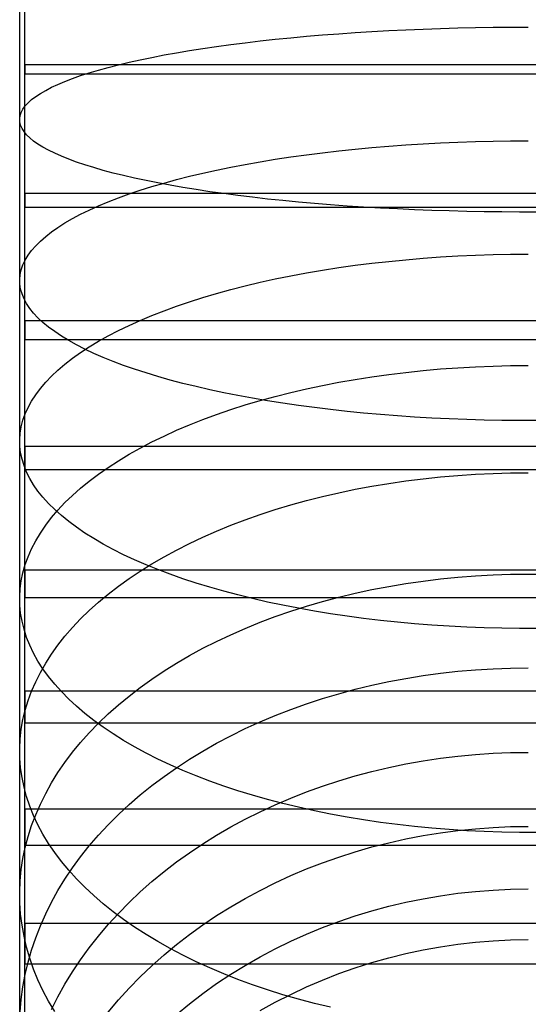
# Model space of a CAD drawing. Header units: millimetres. Extents: x -9 to 331, y -124 to 233.
# Tile 35 of 76: x -9 to 3, y 61 to 85. Entities that reach past the tile are written whole.
import ezdxf

# ---------------------------------------------------------------- set-up
doc = ezdxf.new("R2010")
doc.units = ezdxf.units.MM
doc.layers.add('Up Step Stool_Ferm Living', color=7, linetype='Continuous', true_color=0x000000)

msp = doc.modelspace()

# ---------------------------------------------------------------- linework, layer by layer
at = {"layer": 'Up Step Stool_Ferm Living'}
for p, q in [((-8.885, 84.549, 331.814), (-8.885, 86.434, 331.976)), ((-8.885, 84.44, 332.808), (-8.885, 86.362, 332.974)), ((-8.885, 84.33, 333.802), (-8.885, 86.289, 333.971)), ((-9.012, 84.43, 319.211), (-9.012, 85.871, 319.384)), ((0.903, 84.709, 306.871), (1.329, 84.724, 306.791)), ((1.329, 84.724, 306.791), (1.758, 84.736, 306.724)), ((1.758, 84.736, 306.724), (2.188, 84.746, 306.672)), ((2.188, 84.746, 306.672), (2.621, 84.752, 306.635)), ((2.621, 84.752, 306.635), (3.054, 84.757, 306.613)), ((3.054, 84.757, 306.613), (3.488, 84.758, 306.606)), ((-8.885, 82.67, 331.586), (-8.885, 84.549, 331.814)), ((-2.731, 84.457, 308.235), (-2.351, 84.495, 308.029)), ((-2.351, 84.495, 308.029), (-1.964, 84.53, 307.836)), ((-1.964, 84.53, 307.836), (-1.57, 84.563, 307.657)), ((-1.57, 84.563, 307.657), (-1.17, 84.594, 307.491)), ((-1.17, 84.594, 307.491), (-0.765, 84.622, 307.339)), ((-0.765, 84.622, 307.339), (-0.354, 84.648, 307.201)), ((-0.354, 84.648, 307.201), (0.061, 84.671, 307.077)), ((0.061, 84.671, 307.077), (0.48, 84.691, 306.967)), ((0.48, 84.691, 306.967), (0.903, 84.709, 306.871)), ((-9.012, 82.996, 318.989), (-9.012, 84.43, 319.211)), ((-8.885, 82.524, 332.576), (-8.885, 84.44, 332.808)), ((-8.885, 82.379, 333.565), (-8.885, 84.33, 333.802)), ((-4.51, 84.231, 309.451), (-4.172, 84.281, 309.184)), ((-4.172, 84.281, 309.184), (-3.824, 84.328, 308.928)), ((-3.824, 84.328, 308.928), (-3.468, 84.373, 308.685)), ((-3.468, 84.373, 308.685), (-3.103, 84.416, 308.453)), ((-3.103, 84.416, 308.453), (-2.731, 84.457, 308.235)), ((-6.049, 83.954, 310.951), (-5.763, 84.013, 310.63)), ((-5.763, 84.013, 310.63), (-5.465, 84.071, 310.32)), ((-5.465, 84.071, 310.32), (-5.157, 84.126, 310.019)), ((-5.157, 84.126, 310.019), (-4.839, 84.18, 309.73)), ((-4.839, 84.18, 309.73), (-4.51, 84.231, 309.451)), ((331.096, 83.832, 331.735), (-8.885, 83.832, 331.735)), ((-8.885, 83.832, 331.735), (-8.885, 83.6, 333.721)), ((-7.076, 83.7, 312.326), (-6.837, 83.765, 311.969)), ((-6.837, 83.765, 311.969), (-6.587, 83.83, 311.621)), ((-6.587, 83.83, 311.621), (-6.324, 83.893, 311.281)), ((-6.324, 83.893, 311.281), (-6.049, 83.954, 310.951)), ((331.096, 83.6, 333.721), (-8.885, 83.6, 333.721)), ((-7.713, 83.493, 313.441), (-7.514, 83.563, 313.062)), ((-7.514, 83.563, 313.062), (-7.301, 83.632, 312.69)), ((-7.301, 83.632, 312.69), (-7.076, 83.7, 312.326)), ((-8.373, 83.201, 315.018), (-8.229, 83.276, 314.615)), ((-8.229, 83.276, 314.615), (-8.071, 83.349, 314.218)), ((-8.071, 83.349, 314.218), (-7.899, 83.422, 313.826)), ((-7.899, 83.422, 313.826), (-7.713, 83.493, 313.441)), ((-8.719, 82.973, 316.251), (-8.618, 83.05, 315.836)), ((-8.618, 83.05, 315.836), (-8.503, 83.126, 315.425)), ((-8.503, 83.126, 315.425), (-8.373, 83.201, 315.018)), ((-9.012, 81.57, 318.718), (-9.012, 82.996, 318.989)), ((-8.933, 82.739, 317.513), (-8.876, 82.818, 317.09)), ((-8.876, 82.818, 317.09), (-8.805, 82.896, 316.669)), ((-8.805, 82.896, 316.669), (-8.719, 82.973, 316.251)), ((-9.012, 82.503, 318.791), (-9, 82.582, 318.364)), ((-9, 82.582, 318.364), (-8.974, 82.661, 317.938)), ((-8.974, 82.661, 317.938), (-8.933, 82.739, 317.513)), ((-8.885, 80.8, 331.295), (-8.885, 82.67, 331.586)), ((-9.008, 82.424, 319.217), (-9.012, 82.503, 318.791)), ((-8.989, 82.345, 319.643), (-9.008, 82.424, 319.217)), ((-8.955, 82.267, 320.069), (-8.989, 82.345, 319.643)), ((-8.885, 80.618, 332.278), (-8.885, 82.524, 332.576)), ((-8.885, 80.437, 333.261), (-8.885, 82.379, 333.565)), ((-8.906, 82.188, 320.493), (-8.955, 82.267, 320.069)), ((-8.843, 82.11, 320.915), (-8.906, 82.188, 320.493)), ((-8.764, 82.032, 321.334), (-8.843, 82.11, 320.915)), ((-8.671, 81.955, 321.751), (-8.764, 82.032, 321.334)), ((-8.563, 81.879, 322.164), (-8.671, 81.955, 321.751)), ((-8.44, 81.803, 322.573), (-8.563, 81.879, 322.164)), ((-0.354, 81.796, 306.53), (0.061, 81.83, 306.409)), ((0.061, 81.83, 306.409), (0.48, 81.861, 306.302)), ((0.48, 81.861, 306.302), (0.903, 81.888, 306.208)), ((0.903, 81.888, 306.208), (1.329, 81.91, 306.129)), ((1.329, 81.91, 306.129), (1.758, 81.929, 306.064)), ((1.758, 81.929, 306.064), (2.188, 81.943, 306.014)), ((2.188, 81.943, 306.014), (2.621, 81.954, 305.978)), ((2.621, 81.954, 305.978), (3.054, 81.96, 305.956)), ((3.054, 81.96, 305.956), (3.488, 81.962, 305.949)), ((-8.303, 81.728, 322.978), (-8.44, 81.803, 322.573)), ((-8.152, 81.654, 323.378), (-8.303, 81.728, 322.978)), ((-7.987, 81.581, 323.773), (-8.152, 81.654, 323.378)), ((-7.808, 81.509, 324.161), (-7.987, 81.581, 323.773)), ((-2.351, 81.564, 307.34), (-1.964, 81.618, 307.152)), ((-1.964, 81.618, 307.152), (-1.57, 81.668, 306.976)), ((-1.57, 81.668, 306.976), (-1.17, 81.714, 306.814)), ((-1.17, 81.714, 306.814), (-0.765, 81.757, 306.665)), ((-0.765, 81.757, 306.665), (-0.354, 81.796, 306.53)), ((-9.012, 80.154, 318.398), (-9.012, 81.57, 318.718)), ((-7.615, 81.439, 324.544), (-7.808, 81.509, 324.161)), ((-7.409, 81.369, 324.919), (-7.615, 81.439, 324.544)), ((-7.19, 81.301, 325.288), (-7.409, 81.369, 324.919)), ((-3.824, 81.312, 308.219), (-3.468, 81.38, 307.981)), ((-3.468, 81.38, 307.981), (-3.103, 81.445, 307.755)), ((-3.103, 81.445, 307.755), (-2.731, 81.506, 307.541)), ((-2.731, 81.506, 307.541), (-2.351, 81.564, 307.34)), ((-6.958, 81.234, 325.648), (-7.19, 81.301, 325.288)), ((-6.713, 81.169, 326), (-6.958, 81.234, 325.648)), ((-6.457, 81.105, 326.344), (-6.713, 81.169, 326)), ((-6.188, 81.043, 326.679), (-6.457, 81.105, 326.344)), ((-4.839, 81.088, 309.003), (-4.51, 81.166, 308.73)), ((-4.51, 81.166, 308.73), (-4.172, 81.241, 308.469)), ((-4.172, 81.241, 308.469), (-3.824, 81.312, 308.219)), ((-5.907, 80.983, 327.005), (-6.188, 81.043, 326.679)), ((-5.615, 80.925, 327.32), (-5.907, 80.983, 327.005)), ((-5.763, 80.836, 309.884), (-5.465, 80.923, 309.58)), ((-5.313, 80.868, 327.626), (-5.615, 80.925, 327.32)), ((-5.465, 80.923, 309.58), (-5.157, 81.007, 309.286)), ((-4.999, 80.814, 327.921), (-5.313, 80.868, 327.626)), ((-5.157, 81.007, 309.286), (-4.839, 81.088, 309.003)), ((-8.885, 78.941, 330.938), (-8.885, 80.8, 331.295)), ((331.096, 80.666, 331.271), (-8.885, 80.666, 331.271)), ((-8.885, 80.666, 331.271), (-8.885, 80.319, 333.241)), ((-8.885, 78.724, 331.915), (-8.885, 80.618, 332.278)), ((-6.587, 80.559, 310.852), (-6.324, 80.654, 310.52)), ((-6.324, 80.654, 310.52), (-6.049, 80.746, 310.197)), ((-6.049, 80.746, 310.197), (-5.763, 80.836, 309.884)), ((-4.676, 80.761, 328.205), (-4.999, 80.814, 327.921)), ((-4.342, 80.71, 328.478), (-4.676, 80.761, 328.205)), ((-3.999, 80.662, 328.74), (-4.342, 80.71, 328.478)), ((-3.647, 80.616, 328.989), (-3.999, 80.662, 328.74)), ((-3.287, 80.572, 329.227), (-3.647, 80.616, 328.989)), ((-8.885, 78.506, 332.891), (-8.885, 80.437, 333.261)), ((-7.076, 80.362, 311.541), (-6.837, 80.461, 311.192)), ((-6.837, 80.461, 311.192), (-6.587, 80.559, 310.852)), ((-2.918, 80.53, 329.452), (-3.287, 80.572, 329.227)), ((-2.542, 80.491, 329.664), (-2.918, 80.53, 329.452)), ((-2.158, 80.454, 329.863), (-2.542, 80.491, 329.664)), ((-1.768, 80.42, 330.049), (-2.158, 80.454, 329.863)), ((-1.371, 80.388, 330.222), (-1.768, 80.42, 330.049)), ((-0.968, 80.358, 330.381), (-1.371, 80.388, 330.222)), ((-9.012, 78.751, 318.031), (-9.012, 80.154, 318.398)), ((331.096, 80.319, 333.241), (-8.885, 80.319, 333.241)), ((-7.713, 80.049, 312.631), (-7.514, 80.155, 312.261)), ((-7.514, 80.155, 312.261), (-7.301, 80.26, 311.897)), ((-7.301, 80.26, 311.897), (-7.076, 80.362, 311.541)), ((-0.56, 80.331, 330.526), (-0.968, 80.358, 330.381)), ((-0.147, 80.307, 330.657), (-0.56, 80.331, 330.526)), ((0.27, 80.286, 330.774), (-0.147, 80.307, 330.657)), ((0.691, 80.267, 330.877), (0.27, 80.286, 330.774)), ((1.116, 80.25, 330.965), (0.691, 80.267, 330.877)), ((1.543, 80.237, 331.039), (1.116, 80.25, 330.965)), ((1.973, 80.226, 331.098), (1.543, 80.237, 331.039)), ((2.404, 80.217, 331.142), (1.973, 80.226, 331.098)), ((2.837, 80.212, 331.172), (2.404, 80.217, 331.142)), ((3.271, 80.209, 331.187), (2.837, 80.212, 331.172)), ((3.705, 80.209, 331.187), (3.271, 80.209, 331.187)), ((-8.071, 79.832, 313.391), (-7.899, 79.942, 313.008)), ((-7.899, 79.942, 313.008), (-7.713, 80.049, 312.631)), ((-8.373, 79.608, 314.173), (-8.229, 79.721, 313.78)), ((-8.229, 79.721, 313.78), (-8.071, 79.832, 313.391)), ((-8.618, 79.379, 314.973), (-8.503, 79.494, 314.571)), ((-8.503, 79.494, 314.571), (-8.373, 79.608, 314.173)), ((-8.805, 79.146, 315.788), (-8.719, 79.263, 315.379)), ((-8.719, 79.263, 315.379), (-8.618, 79.379, 314.973)), ((2.188, 79.149, 305.063), (2.621, 79.163, 305.028)), ((2.621, 79.163, 305.028), (3.054, 79.171, 305.007)), ((3.054, 79.171, 305.007), (3.488, 79.174, 305)), ((-8.933, 78.91, 316.613), (-8.876, 79.028, 316.2)), ((-8.885, 77.096, 330.519), (-8.885, 78.941, 330.938)), ((-8.876, 79.028, 316.2), (-8.805, 79.146, 315.788)), ((-0.765, 78.9, 305.694), (-0.354, 78.951, 305.563)), ((-0.354, 78.951, 305.563), (0.061, 78.998, 305.446)), ((0.061, 78.998, 305.446), (0.48, 79.039, 305.342)), ((0.48, 79.039, 305.342), (0.903, 79.075, 305.252)), ((0.903, 79.075, 305.252), (1.329, 79.105, 305.175)), ((1.329, 79.105, 305.175), (1.758, 79.13, 305.112)), ((1.758, 79.13, 305.112), (2.188, 79.149, 305.063)), ((-9.012, 77.36, 317.615), (-9.012, 78.751, 318.031)), ((-9.012, 78.552, 317.862), (-9, 78.672, 317.445)), ((-9, 78.672, 317.445), (-8.974, 78.791, 317.028)), ((-8.974, 78.791, 317.028), (-8.933, 78.91, 316.613)), ((-8.885, 76.843, 331.486), (-8.885, 78.724, 331.915)), ((-2.351, 78.641, 306.346), (-1.964, 78.713, 306.164)), ((-1.964, 78.713, 306.164), (-1.57, 78.781, 305.994)), ((-1.57, 78.781, 305.994), (-1.17, 78.843, 305.837)), ((-1.17, 78.843, 305.837), (-0.765, 78.9, 305.694)), ((-9.008, 78.433, 318.279), (-9.012, 78.552, 317.862)), ((-8.989, 78.314, 318.696), (-9.008, 78.433, 318.279)), ((-8.885, 76.59, 332.454), (-8.885, 78.506, 332.891)), ((-3.468, 78.396, 306.966), (-3.103, 78.482, 306.747)), ((-3.103, 78.482, 306.747), (-2.731, 78.564, 306.541)), ((-2.731, 78.564, 306.541), (-2.351, 78.641, 306.346)), ((-8.955, 78.195, 319.112), (-8.989, 78.314, 318.696)), ((-8.906, 78.076, 319.526), (-8.955, 78.195, 319.112)), ((-4.51, 78.109, 307.691), (-4.172, 78.209, 307.438)), ((-4.172, 78.209, 307.438), (-3.824, 78.305, 307.196)), ((-3.824, 78.305, 307.196), (-3.468, 78.396, 306.966)), ((-8.843, 77.958, 319.939), (-8.906, 78.076, 319.526)), ((-8.764, 77.841, 320.349), (-8.843, 77.958, 319.939)), ((-5.157, 77.896, 308.228), (-4.839, 78.005, 307.954)), ((-4.839, 78.005, 307.954), (-4.51, 78.109, 307.691)), ((-8.671, 77.724, 320.756), (-8.764, 77.841, 320.349)), ((-8.563, 77.608, 321.16), (-8.671, 77.724, 320.756)), ((-5.763, 77.667, 308.806), (-5.465, 77.784, 308.512)), ((-5.465, 77.784, 308.512), (-5.157, 77.896, 308.228)), ((331.096, 77.533, 330.624), (-8.885, 77.533, 330.624)), ((-8.885, 77.533, 330.624), (-8.885, 77.072, 332.57)), ((-8.44, 77.494, 321.561), (-8.563, 77.608, 321.16)), ((-8.303, 77.381, 321.956), (-8.44, 77.494, 321.561)), ((-6.324, 77.424, 309.421), (-6.049, 77.547, 309.109)), ((-6.049, 77.547, 309.109), (-5.763, 77.667, 308.806)), ((-9.012, 75.985, 317.153), (-9.012, 77.36, 317.615)), ((-8.152, 77.269, 322.347), (-8.303, 77.381, 321.956)), ((-7.987, 77.158, 322.733), (-8.152, 77.269, 322.347)), ((-6.837, 77.166, 310.072), (-6.587, 77.297, 309.742)), ((-6.587, 77.297, 309.742), (-6.324, 77.424, 309.421)), ((-8.885, 75.266, 330.036), (-8.885, 77.096, 330.519)), ((331.096, 77.072, 332.57), (-8.885, 77.072, 332.57)), ((-7.808, 77.05, 323.113), (-7.987, 77.158, 322.733)), ((-7.615, 76.943, 323.487), (-7.808, 77.05, 323.113)), ((-7.301, 76.896, 310.753), (-7.076, 77.033, 310.409)), ((-7.076, 77.033, 310.409), (-6.837, 77.166, 310.072)), ((-8.885, 74.978, 330.993), (-8.885, 76.843, 331.486)), ((-7.713, 76.615, 311.463), (-7.514, 76.757, 311.105)), ((-7.409, 76.837, 323.854), (-7.615, 76.943, 323.487)), ((-7.514, 76.757, 311.105), (-7.301, 76.896, 310.753)), ((-7.19, 76.734, 324.214), (-7.409, 76.837, 323.854)), ((-8.885, 74.689, 331.951), (-8.885, 76.59, 332.454)), ((-7.899, 76.471, 311.828), (-7.713, 76.615, 311.463)), ((-6.958, 76.634, 324.567), (-7.19, 76.734, 324.214)), ((-6.713, 76.535, 324.911), (-6.958, 76.634, 324.567)), ((-6.457, 76.439, 325.247), (-6.713, 76.535, 324.911)), ((-8.229, 76.176, 312.574), (-8.071, 76.324, 312.198)), ((-8.071, 76.324, 312.198), (-7.899, 76.471, 311.828)), ((-6.188, 76.345, 325.575), (-6.457, 76.439, 325.247)), ((-5.907, 76.254, 325.893), (-6.188, 76.345, 325.575)), ((-5.615, 76.166, 326.202), (-5.907, 76.254, 325.893)), ((0.061, 76.218, 304.181), (0.48, 76.269, 304.081)), ((0.48, 76.269, 304.081), (0.903, 76.314, 303.995)), ((0.903, 76.314, 303.995), (1.329, 76.352, 303.922)), ((1.329, 76.352, 303.922), (1.758, 76.383, 303.862)), ((1.758, 76.383, 303.862), (2.188, 76.407, 303.815)), ((2.188, 76.407, 303.815), (2.621, 76.424, 303.782)), ((2.621, 76.424, 303.782), (3.054, 76.435, 303.762)), ((3.054, 76.435, 303.762), (3.488, 76.438, 303.755)), ((-8.503, 75.873, 313.339), (-8.373, 76.025, 312.955)), ((-8.373, 76.025, 312.955), (-8.229, 76.176, 312.574)), ((-5.313, 76.08, 326.501), (-5.615, 76.166, 326.202)), ((-4.999, 75.997, 326.789), (-5.313, 76.08, 326.501)), ((-1.57, 75.947, 304.705), (-1.17, 76.025, 304.555)), ((-1.17, 76.025, 304.555), (-0.765, 76.096, 304.418)), ((-0.765, 76.096, 304.418), (-0.354, 76.16, 304.293)), ((-0.354, 76.16, 304.293), (0.061, 76.218, 304.181)), ((-9.012, 74.626, 316.644), (-9.012, 75.985, 317.153)), ((-8.618, 75.719, 313.728), (-8.503, 75.873, 313.339)), ((-4.676, 75.918, 327.067), (-4.999, 75.997, 326.789)), ((-4.342, 75.842, 327.334), (-4.676, 75.918, 327.067)), ((-3.999, 75.768, 327.589), (-4.342, 75.842, 327.334)), ((-3.647, 75.699, 327.833), (-3.999, 75.768, 327.589)), ((-2.731, 75.677, 305.227), (-2.351, 75.773, 305.041)), ((-2.351, 75.773, 305.041), (-1.964, 75.863, 304.867)), ((-1.964, 75.863, 304.867), (-1.57, 75.947, 304.705)), ((-8.805, 75.407, 314.516), (-8.719, 75.563, 314.121)), ((-8.719, 75.563, 314.121), (-8.618, 75.719, 313.728)), ((-3.287, 75.632, 328.066), (-3.647, 75.699, 327.833)), ((-3.468, 75.467, 305.633), (-3.103, 75.575, 305.424)), ((-2.918, 75.569, 328.286), (-3.287, 75.632, 328.066)), ((-3.103, 75.575, 305.424), (-2.731, 75.677, 305.227)), ((-2.542, 75.51, 328.493), (-2.918, 75.569, 328.286)), ((-8.876, 75.249, 314.914), (-8.805, 75.407, 314.516)), ((-4.172, 75.234, 306.084), (-3.824, 75.353, 305.853)), ((-3.824, 75.353, 305.853), (-3.468, 75.467, 305.633)), ((-2.158, 75.454, 328.688), (-2.542, 75.51, 328.493)), ((-1.768, 75.402, 328.87), (-2.158, 75.454, 328.688)), ((-1.371, 75.354, 329.039), (-1.768, 75.402, 328.87)), ((-0.968, 75.309, 329.194), (-1.371, 75.354, 329.039)), ((-0.56, 75.268, 329.336), (-0.968, 75.309, 329.194)), ((-8.974, 74.932, 315.716), (-8.933, 75.091, 315.314)), ((-8.933, 75.091, 315.314), (-8.876, 75.249, 314.914)), ((-8.885, 73.453, 329.49), (-8.885, 75.266, 330.036)), ((-4.839, 74.979, 306.577), (-4.51, 75.109, 306.325)), ((-4.51, 75.109, 306.325), (-4.172, 75.234, 306.084)), ((-0.147, 75.232, 329.464), (-0.56, 75.268, 329.336)), ((0.27, 75.199, 329.579), (-0.147, 75.232, 329.464)), ((0.691, 75.17, 329.679), (0.27, 75.199, 329.579)), ((1.116, 75.146, 329.765), (0.691, 75.17, 329.679)), ((1.543, 75.125, 329.837), (1.116, 75.146, 329.765)), ((1.973, 75.108, 329.895), (1.543, 75.125, 329.837)), ((2.404, 75.096, 329.938), (1.973, 75.108, 329.895)), ((2.837, 75.088, 329.967), (2.404, 75.096, 329.938)), ((3.271, 75.084, 329.982), (2.837, 75.088, 329.967)), ((3.705, 75.084, 329.982), (3.271, 75.084, 329.982)), ((-9, 74.772, 316.119), (-8.974, 74.932, 315.716)), ((-8.885, 73.131, 330.436), (-8.885, 74.978, 330.993)), ((-5.465, 74.703, 307.11), (-5.157, 74.844, 306.839)), ((-5.157, 74.844, 306.839), (-4.839, 74.979, 306.577)), ((-9.012, 74.613, 316.522), (-9, 74.772, 316.119)), ((-9.012, 73.285, 316.088), (-9.012, 74.626, 316.644)), ((-9.008, 74.453, 316.925), (-9.012, 74.613, 316.522)), ((-8.885, 72.808, 331.383), (-8.885, 74.689, 331.951)), ((-6.049, 74.408, 307.681), (-5.763, 74.558, 307.391)), ((-5.763, 74.558, 307.391), (-5.465, 74.703, 307.11)), ((-8.989, 74.293, 317.328), (-9.008, 74.453, 316.925)), ((331.096, 74.443, 329.796), (-8.885, 74.443, 329.796)), ((-8.885, 74.443, 329.796), (-8.885, 73.869, 331.712)), ((-6.324, 74.254, 307.979), (-6.049, 74.408, 307.681)), ((-8.955, 74.134, 317.73), (-8.989, 74.293, 317.328)), ((-8.906, 73.976, 318.131), (-8.955, 74.134, 317.73)), ((-6.837, 73.933, 308.6), (-6.587, 74.096, 308.286)), ((-6.587, 74.096, 308.286), (-6.324, 74.254, 307.979)), ((-8.843, 73.818, 318.53), (-8.906, 73.976, 318.131)), ((331.096, 73.869, 331.712), (-8.885, 73.869, 331.712)), ((-7.076, 73.766, 308.922), (-6.837, 73.933, 308.6)), ((-8.764, 73.661, 318.927), (-8.843, 73.818, 318.53)), ((-8.671, 73.505, 319.321), (-8.764, 73.661, 318.927)), ((-7.514, 73.422, 309.587), (-7.301, 73.596, 309.251)), ((-7.301, 73.596, 309.251), (-7.076, 73.766, 308.922)), ((0.061, 73.538, 302.617), (0.48, 73.6, 302.524)), ((0.48, 73.6, 302.524), (0.903, 73.653, 302.443)), ((0.903, 73.653, 302.443), (1.329, 73.698, 302.374)), ((1.329, 73.698, 302.374), (1.758, 73.735, 302.317)), ((1.758, 73.735, 302.317), (2.188, 73.764, 302.273)), ((2.188, 73.764, 302.273), (2.621, 73.784, 302.242)), ((2.621, 73.784, 302.242), (3.054, 73.796, 302.223)), ((3.054, 73.796, 302.223), (3.488, 73.801, 302.217)), ((-8.885, 71.661, 328.882), (-8.885, 73.453, 329.49)), ((-8.563, 73.35, 319.712), (-8.671, 73.505, 319.321)), ((-8.44, 73.197, 320.099), (-8.563, 73.35, 319.712)), ((-7.713, 73.245, 309.93), (-7.514, 73.422, 309.587)), ((-1.17, 73.308, 302.97), (-0.765, 73.393, 302.841)), ((-0.765, 73.393, 302.841), (-0.354, 73.469, 302.723)), ((-0.354, 73.469, 302.723), (0.061, 73.538, 302.617)), ((-9.012, 71.964, 315.487), (-9.012, 73.285, 316.088)), ((-8.885, 71.304, 329.816), (-8.885, 73.131, 330.436)), ((-8.303, 73.045, 320.482), (-8.44, 73.197, 320.099)), ((-7.899, 73.065, 310.278), (-7.713, 73.245, 309.93)), ((-2.351, 73.009, 303.428), (-1.964, 73.116, 303.264)), ((-1.964, 73.116, 303.264), (-1.57, 73.216, 303.111)), ((-1.57, 73.216, 303.111), (-1.17, 73.308, 302.97)), ((-8.152, 72.895, 320.86), (-8.303, 73.045, 320.482)), ((-8.229, 72.697, 310.991), (-8.071, 72.882, 310.632)), ((-7.987, 72.748, 321.233), (-8.152, 72.895, 320.86)), ((-8.071, 72.882, 310.632), (-7.899, 73.065, 310.278)), ((-3.103, 72.772, 303.789), (-2.731, 72.894, 303.603)), ((-2.731, 72.894, 303.603), (-2.351, 73.009, 303.428)), ((-8.885, 70.946, 330.75), (-8.885, 72.808, 331.383)), ((-8.373, 72.509, 311.354), (-8.229, 72.697, 310.991)), ((-7.808, 72.602, 321.6), (-7.987, 72.748, 321.233)), ((-3.824, 72.508, 304.193), (-3.468, 72.644, 303.986)), ((-3.468, 72.644, 303.986), (-3.103, 72.772, 303.789)), ((-8.503, 72.319, 311.722), (-8.373, 72.509, 311.354)), ((-7.615, 72.459, 321.962), (-7.808, 72.602, 321.6)), ((-7.409, 72.319, 322.317), (-7.615, 72.459, 321.962)), ((-4.172, 72.366, 304.411), (-3.824, 72.508, 304.193)), ((-8.618, 72.127, 312.094), (-8.503, 72.319, 311.722)), ((-7.19, 72.181, 322.665), (-7.409, 72.319, 322.317)), ((-6.958, 72.046, 323.006), (-7.19, 72.181, 322.665)), ((-4.839, 72.062, 304.876), (-4.51, 72.217, 304.638)), ((-4.51, 72.217, 304.638), (-4.172, 72.366, 304.411)), ((-9.012, 70.664, 314.842), (-9.012, 71.964, 315.487)), ((-8.805, 71.737, 312.846), (-8.719, 71.933, 312.469)), ((-8.719, 71.933, 312.469), (-8.618, 72.127, 312.094)), ((-6.713, 71.914, 323.339), (-6.958, 72.046, 323.006)), ((-6.457, 71.785, 323.665), (-6.713, 71.914, 323.339)), ((-5.465, 71.734, 305.378), (-5.157, 71.901, 305.122)), ((-5.157, 71.901, 305.122), (-4.839, 72.062, 304.876)), ((-8.885, 69.891, 328.213), (-8.885, 71.661, 328.882)), ((-8.876, 71.541, 313.227), (-8.805, 71.737, 312.846)), ((-6.188, 71.66, 323.981), (-6.457, 71.785, 323.665)), ((-5.907, 71.538, 324.289), (-6.188, 71.66, 323.981)), ((-5.763, 71.561, 305.642), (-5.465, 71.734, 305.378)), ((-8.933, 71.343, 313.609), (-8.876, 71.541, 313.227)), ((-6.049, 71.382, 305.915), (-5.763, 71.561, 305.642)), ((-5.615, 71.42, 324.588), (-5.907, 71.538, 324.289)), ((-5.313, 71.305, 324.876), (-5.615, 71.42, 324.588)), ((-8.974, 71.145, 313.992), (-8.933, 71.343, 313.609)), ((331.096, 71.406, 328.79), (-8.885, 71.406, 328.79)), ((-8.885, 71.406, 328.79), (-8.885, 70.722, 330.669)), ((-8.885, 69.499, 329.133), (-8.885, 71.304, 329.816)), ((-6.587, 71.01, 306.485), (-6.324, 71.199, 306.196)), ((-6.324, 71.199, 306.196), (-6.049, 71.382, 305.915)), ((-4.999, 71.195, 325.156), (-5.313, 71.305, 324.876)), ((-4.676, 71.088, 325.424), (-4.999, 71.195, 325.156)), ((0.903, 71.138, 300.607), (1.329, 71.19, 300.543)), ((1.329, 71.19, 300.543), (1.758, 71.232, 300.491)), ((1.758, 71.232, 300.491), (2.188, 71.265, 300.45)), ((2.188, 71.265, 300.45), (2.621, 71.289, 300.421)), ((2.621, 71.289, 300.421), (3.054, 71.303, 300.403)), ((3.054, 71.303, 300.403), (3.488, 71.308, 300.397)), ((3.488, 71.308, 300.397), (3.922, 71.303, 300.403)), ((-9.012, 70.747, 314.762), (-9, 70.946, 314.377)), ((-9, 70.946, 314.377), (-8.974, 71.145, 313.992)), ((-8.885, 69.108, 330.054), (-8.885, 70.946, 330.75)), ((-6.837, 70.816, 306.782), (-6.587, 71.01, 306.485)), ((-4.342, 70.986, 325.682), (-4.676, 71.088, 325.424)), ((-3.999, 70.888, 325.93), (-4.342, 70.986, 325.682)), ((-0.765, 70.838, 300.976), (-0.354, 70.927, 300.867)), ((-0.354, 70.927, 300.867), (0.061, 71.006, 300.769)), ((0.061, 71.006, 300.769), (0.48, 71.076, 300.682)), ((0.48, 71.076, 300.682), (0.903, 71.138, 300.607)), ((-9.008, 70.547, 315.148), (-9.012, 70.747, 314.762)), ((331.096, 70.722, 330.669), (-8.885, 70.722, 330.669)), ((-7.076, 70.618, 307.085), (-6.837, 70.816, 306.782)), ((-3.647, 70.795, 326.166), (-3.999, 70.888, 325.93)), ((-3.287, 70.706, 326.39), (-3.647, 70.795, 326.166)), ((-2.918, 70.622, 326.603), (-3.287, 70.706, 326.39)), ((-1.57, 70.634, 301.227), (-1.17, 70.74, 301.096)), ((-1.17, 70.74, 301.096), (-0.765, 70.838, 300.976)), ((-9.012, 69.387, 314.152), (-9.012, 70.664, 314.842)), ((-8.989, 70.348, 315.533), (-9.008, 70.547, 315.148)), ((-7.301, 70.415, 307.395), (-7.076, 70.618, 307.085)), ((-2.542, 70.542, 326.804), (-2.918, 70.622, 326.603)), ((-2.158, 70.468, 326.992), (-2.542, 70.542, 326.804)), ((-2.351, 70.396, 301.521), (-1.964, 70.519, 301.369)), ((-1.768, 70.398, 327.168), (-2.158, 70.468, 326.992)), ((-1.964, 70.519, 301.369), (-1.57, 70.634, 301.227)), ((-8.955, 70.15, 315.917), (-8.989, 70.348, 315.533)), ((-7.713, 69.997, 308.035), (-7.514, 70.208, 307.712)), ((-7.514, 70.208, 307.712), (-7.301, 70.415, 307.395)), ((-3.103, 70.124, 301.856), (-2.731, 70.264, 301.683)), ((-2.731, 70.264, 301.683), (-2.351, 70.396, 301.521)), ((-1.371, 70.333, 327.331), (-1.768, 70.398, 327.168)), ((-0.968, 70.274, 327.481), (-1.371, 70.333, 327.331)), ((-0.56, 70.22, 327.619), (-0.968, 70.274, 327.481)), ((-0.147, 70.171, 327.743), (-0.56, 70.22, 327.619)), ((-8.906, 69.952, 316.3), (-8.955, 70.15, 315.917)), ((-7.899, 69.782, 308.363), (-7.713, 69.997, 308.035)), ((-3.824, 69.819, 302.231), (-3.468, 69.975, 302.039)), ((-3.468, 69.975, 302.039), (-3.103, 70.124, 301.856)), ((0.27, 70.127, 327.853), (-0.147, 70.171, 327.743)), ((0.691, 70.088, 327.95), (0.27, 70.127, 327.853)), ((1.116, 70.055, 328.034), (0.691, 70.088, 327.95)), ((1.543, 70.028, 328.103), (1.116, 70.055, 328.034)), ((1.973, 70.006, 328.159), (1.543, 70.028, 328.103)), ((2.404, 69.989, 328.201), (1.973, 70.006, 328.159)), ((2.837, 69.978, 328.229), (2.404, 69.989, 328.201)), ((3.271, 69.972, 328.243), (2.837, 69.978, 328.229)), ((3.705, 69.972, 328.243), (3.271, 69.972, 328.243)), ((-8.843, 69.754, 316.681), (-8.906, 69.952, 316.3)), ((-8.885, 68.144, 327.483), (-8.885, 69.891, 328.213)), ((-8.764, 69.558, 317.06), (-8.843, 69.754, 316.681)), ((-8.071, 69.564, 308.696), (-7.899, 69.782, 308.363)), ((-4.172, 69.655, 302.433), (-3.824, 69.819, 302.231)), ((-8.885, 67.72, 328.389), (-8.885, 69.499, 329.133)), ((-8.671, 69.364, 317.437), (-8.764, 69.558, 317.06)), ((-8.229, 69.343, 309.034), (-8.071, 69.564, 308.696)), ((-4.839, 69.306, 302.864), (-4.51, 69.484, 302.644)), ((-4.51, 69.484, 302.644), (-4.172, 69.655, 302.433)), ((-9.012, 68.135, 313.419), (-9.012, 69.387, 314.152)), ((-8.563, 69.171, 317.81), (-8.671, 69.364, 317.437)), ((-8.373, 69.119, 309.377), (-8.229, 69.343, 309.034)), ((-5.157, 69.12, 303.092), (-4.839, 69.306, 302.864)), ((-8.885, 67.295, 329.295), (-8.885, 69.108, 330.054)), ((-8.44, 68.98, 318.18), (-8.563, 69.171, 317.81)), ((-8.503, 68.893, 309.723), (-8.373, 69.119, 309.377)), ((-5.465, 68.927, 303.33), (-5.157, 69.12, 303.092)), ((2.621, 68.982, 298.341), (3.054, 68.998, 298.325)), ((3.054, 68.998, 298.325), (3.488, 69.004, 298.32)), ((-8.618, 68.664, 310.074), (-8.503, 68.893, 309.723)), ((-8.303, 68.791, 318.545), (-8.44, 68.98, 318.18)), ((-8.152, 68.604, 318.907), (-8.303, 68.791, 318.545)), ((-5.763, 68.728, 303.575), (-5.465, 68.927, 303.33)), ((0.48, 68.744, 298.58), (0.903, 68.813, 298.511)), ((0.903, 68.813, 298.511), (1.329, 68.871, 298.453)), ((1.329, 68.871, 298.453), (1.758, 68.919, 298.405)), ((1.758, 68.919, 298.405), (2.188, 68.956, 298.368)), ((2.188, 68.956, 298.368), (2.621, 68.982, 298.341)), ((-8.719, 68.433, 310.427), (-8.618, 68.664, 310.074)), ((-7.987, 68.419, 319.263), (-8.152, 68.604, 318.907)), ((-6.324, 68.311, 304.089), (-6.049, 68.523, 303.828)), ((-6.049, 68.523, 303.828), (-5.763, 68.728, 303.575)), ((-0.765, 68.476, 298.847), (-0.354, 68.576, 298.748)), ((-0.354, 68.576, 298.748), (0.061, 68.665, 298.659)), ((0.061, 68.665, 298.659), (0.48, 68.744, 298.58)), ((331.096, 68.433, 327.609), (-8.885, 68.433, 327.609)), ((-8.885, 68.433, 327.609), (-8.885, 67.64, 329.445)), ((-8.805, 68.2, 310.783), (-8.719, 68.433, 310.427)), ((-7.808, 68.238, 319.614), (-7.987, 68.419, 319.263)), ((-6.587, 68.093, 304.357), (-6.324, 68.311, 304.089)), ((-1.57, 68.248, 299.076), (-1.17, 68.367, 298.956)), ((-1.17, 68.367, 298.956), (-0.765, 68.476, 298.847)), ((-9.012, 66.908, 312.644), (-9.012, 68.135, 313.419)), ((-8.885, 66.424, 326.694), (-8.885, 68.144, 327.483)), ((-8.876, 67.966, 311.141), (-8.805, 68.2, 310.783)), ((-7.615, 68.059, 319.96), (-7.808, 68.238, 319.614)), ((-7.409, 67.884, 320.299), (-7.615, 68.059, 319.96)), ((-6.837, 67.87, 304.632), (-6.587, 68.093, 304.357)), ((-2.351, 67.98, 299.343), (-1.964, 68.119, 299.205)), ((-1.964, 68.119, 299.205), (-1.57, 68.248, 299.076)), ((-8.933, 67.73, 311.501), (-8.876, 67.966, 311.141)), ((-7.19, 67.712, 320.632), (-7.409, 67.884, 320.299)), ((-7.076, 67.642, 304.913), (-6.837, 67.87, 304.632)), ((-3.103, 67.675, 299.649), (-2.731, 67.832, 299.491)), ((-2.731, 67.832, 299.491), (-2.351, 67.98, 299.343)), ((-8.974, 67.494, 311.863), (-8.933, 67.73, 311.501)), ((-8.885, 65.967, 327.584), (-8.885, 67.72, 328.389)), ((331.096, 67.64, 329.445), (-8.885, 67.64, 329.445)), ((-7.301, 67.408, 305.201), (-7.076, 67.642, 304.913)), ((-6.958, 67.544, 320.957), (-7.19, 67.712, 320.632)), ((-6.713, 67.379, 321.276), (-6.958, 67.544, 320.957)), ((-3.468, 67.509, 299.815), (-3.103, 67.675, 299.649)), ((-9, 67.257, 312.225), (-8.974, 67.494, 311.863)), ((-8.885, 65.509, 328.473), (-8.885, 67.295, 329.295)), ((-7.514, 67.17, 305.495), (-7.301, 67.408, 305.201)), ((-6.457, 67.218, 321.586), (-6.713, 67.379, 321.276)), ((-4.172, 67.15, 300.174), (-3.824, 67.334, 299.99)), ((-3.824, 67.334, 299.99), (-3.468, 67.509, 299.815)), ((-9.012, 67.02, 312.588), (-9, 67.257, 312.225)), ((-7.713, 66.927, 305.794), (-7.514, 67.17, 305.495)), ((-6.188, 67.062, 321.889), (-6.457, 67.218, 321.586)), ((-5.907, 66.91, 322.183), (-6.188, 67.062, 321.889)), ((-4.51, 66.958, 300.366), (-4.172, 67.15, 300.174)), ((-9.008, 66.782, 312.951), (-9.012, 67.02, 312.588)), ((-9.012, 65.708, 311.828), (-9.012, 66.908, 312.644)), ((-7.899, 66.68, 306.098), (-7.713, 66.927, 305.794)), ((-5.615, 66.762, 322.468), (-5.907, 66.91, 322.183)), ((-4.839, 66.757, 300.566), (-4.51, 66.958, 300.366)), ((1.329, 66.78, 296.134), (1.758, 66.833, 296.091)), ((1.758, 66.833, 296.091), (2.188, 66.874, 296.058)), ((2.188, 66.874, 296.058), (2.621, 66.903, 296.035)), ((2.621, 66.903, 296.035), (3.054, 66.92, 296.02)), ((3.054, 66.92, 296.02), (3.488, 66.926, 296.016)), ((-8.989, 66.545, 313.314), (-9.008, 66.782, 312.951)), ((-8.071, 66.428, 306.407), (-7.899, 66.68, 306.098)), ((-5.313, 66.62, 322.744), (-5.615, 66.762, 322.468)), ((-4.999, 66.482, 323.011), (-5.313, 66.62, 322.744)), ((-5.157, 66.549, 300.775), (-4.839, 66.757, 300.566)), ((0.061, 66.554, 296.317), (0.48, 66.641, 296.247)), ((0.48, 66.641, 296.247), (0.903, 66.717, 296.186)), ((0.903, 66.717, 296.186), (1.329, 66.78, 296.134)), ((-8.955, 66.308, 313.676), (-8.989, 66.545, 313.314)), ((-8.885, 64.732, 325.846), (-8.885, 66.424, 326.694)), ((-8.229, 66.174, 306.721), (-8.071, 66.428, 306.407)), ((-5.763, 66.109, 301.214), (-5.465, 66.333, 300.991)), ((-5.465, 66.333, 300.991), (-5.157, 66.549, 300.775)), ((-4.676, 66.349, 323.267), (-4.999, 66.482, 323.011)), ((-4.342, 66.222, 323.514), (-4.676, 66.349, 323.267)), ((-1.17, 66.227, 296.583), (-0.765, 66.347, 296.486)), ((-0.765, 66.347, 296.486), (-0.354, 66.457, 296.397)), ((-0.354, 66.457, 296.397), (0.061, 66.554, 296.317)), ((-8.906, 66.073, 314.037), (-8.955, 66.308, 313.676)), ((-8.373, 65.916, 307.039), (-8.229, 66.174, 306.721)), ((-6.049, 65.879, 301.445), (-5.763, 66.109, 301.214)), ((-3.999, 66.099, 323.75), (-4.342, 66.222, 323.514)), ((-3.647, 65.983, 323.976), (-3.999, 66.099, 323.75)), ((-1.964, 65.955, 296.804), (-1.57, 66.096, 296.689)), ((-1.57, 66.096, 296.689), (-1.17, 66.227, 296.583)), ((-8.843, 65.838, 314.396), (-8.906, 66.073, 314.037)), ((-8.885, 64.242, 326.718), (-8.885, 65.967, 327.584)), ((-8.503, 65.655, 307.36), (-8.373, 65.916, 307.039)), ((-6.324, 65.641, 301.682), (-6.049, 65.879, 301.445)), ((-3.287, 65.872, 324.19), (-3.647, 65.983, 323.976)), ((-2.918, 65.767, 324.393), (-3.287, 65.872, 324.19)), ((-2.351, 65.803, 296.928), (-1.964, 65.955, 296.804)), ((-9.012, 64.537, 310.971), (-9.012, 65.708, 311.828)), ((-8.764, 65.604, 314.753), (-8.843, 65.838, 314.396)), ((-8.671, 65.372, 315.108), (-8.764, 65.604, 314.753)), ((-8.618, 65.391, 307.685), (-8.503, 65.655, 307.36)), ((-6.587, 65.397, 301.926), (-6.324, 65.641, 301.682)), ((-3.103, 65.468, 297.2), (-2.731, 65.64, 297.06)), ((-2.542, 65.668, 324.585), (-2.918, 65.767, 324.393)), ((-2.731, 65.64, 297.06), (-2.351, 65.803, 296.928)), ((-2.158, 65.575, 324.765), (-2.542, 65.668, 324.585)), ((331.096, 65.533, 326.256), (-8.885, 65.533, 326.256)), ((-8.885, 65.533, 326.256), (-8.885, 64.635, 328.044)), ((-8.885, 63.753, 327.591), (-8.885, 65.509, 328.473)), ((-8.719, 65.125, 308.013), (-8.618, 65.391, 307.685)), ((-8.563, 65.142, 315.46), (-8.671, 65.372, 315.108)), ((-6.837, 65.147, 302.177), (-6.587, 65.397, 301.926)), ((-3.468, 65.285, 297.348), (-3.103, 65.468, 297.2)), ((-1.768, 65.488, 324.933), (-2.158, 65.575, 324.765)), ((-1.371, 65.407, 325.089), (-1.768, 65.488, 324.933)), ((-0.968, 65.333, 325.233), (-1.371, 65.407, 325.089)), ((-8.805, 64.857, 308.343), (-8.719, 65.125, 308.013)), ((-8.44, 64.915, 315.808), (-8.563, 65.142, 315.46)), ((-7.076, 64.891, 302.433), (-6.837, 65.147, 302.177)), ((-3.824, 65.093, 297.504), (-3.468, 65.285, 297.348)), ((-0.56, 65.265, 325.364), (-0.968, 65.333, 325.233)), ((-0.147, 65.204, 325.482), (-0.56, 65.265, 325.364)), ((0.27, 65.149, 325.588), (-0.147, 65.204, 325.482)), ((0.691, 65.101, 325.681), (0.27, 65.149, 325.588)), ((-8.303, 64.689, 316.153), (-8.44, 64.915, 315.808)), ((-7.301, 64.628, 302.695), (-7.076, 64.891, 302.433)), ((-4.51, 64.68, 297.839), (-4.172, 64.891, 297.668)), ((-4.172, 64.891, 297.668), (-3.824, 65.093, 297.504)), ((0.48, 64.8, 293.724), (0.903, 64.881, 293.671)), ((1.116, 65.06, 325.761), (0.691, 65.101, 325.681)), ((0.903, 64.881, 293.671), (1.329, 64.95, 293.626)), ((1.543, 65.026, 325.827), (1.116, 65.06, 325.761)), ((1.329, 64.95, 293.626), (1.758, 65.006, 293.589)), ((1.973, 64.998, 325.88), (1.543, 65.026, 325.827)), ((1.758, 65.006, 293.589), (2.188, 65.05, 293.56)), ((2.404, 64.977, 325.92), (1.973, 64.998, 325.88)), ((2.188, 65.05, 293.56), (2.621, 65.082, 293.539)), ((2.837, 64.963, 325.947), (2.404, 64.977, 325.92)), ((2.621, 65.082, 293.539), (3.054, 65.101, 293.527)), ((3.271, 64.957, 325.961), (2.837, 64.963, 325.947)), ((3.054, 65.101, 293.527), (3.488, 65.107, 293.523)), ((3.705, 64.957, 325.961), (3.271, 64.957, 325.961)), ((-8.885, 63.07, 324.94), (-8.885, 64.732, 325.846)), ((331.096, 64.635, 328.044), (-8.885, 64.635, 328.044)), ((-8.876, 64.587, 308.675), (-8.805, 64.857, 308.343)), ((-8.152, 64.467, 316.493), (-8.303, 64.689, 316.153)), ((-4.839, 64.46, 298.018), (-4.51, 64.68, 297.839)), ((-0.354, 64.601, 293.854), (0.061, 64.706, 293.785)), ((0.061, 64.706, 293.785), (0.48, 64.8, 293.724)), ((-9.012, 63.396, 310.074), (-9.012, 64.537, 310.971)), ((-8.933, 64.316, 309.009), (-8.876, 64.587, 308.675)), ((-7.987, 64.247, 316.829), (-8.152, 64.467, 316.493)), ((-7.514, 64.361, 302.963), (-7.301, 64.628, 302.695)), ((-5.157, 64.231, 298.204), (-4.839, 64.46, 298.018)), ((-1.17, 64.353, 294.016), (-0.765, 64.483, 293.931)), ((-0.765, 64.483, 293.931), (-0.354, 64.601, 293.854)), ((-8.974, 64.044, 309.344), (-8.933, 64.316, 309.009)), ((-8.885, 62.549, 325.794), (-8.885, 64.242, 326.718)), ((-7.808, 64.031, 317.16), (-7.987, 64.247, 316.829)), ((-7.713, 64.088, 303.235), (-7.514, 64.361, 302.963)), ((-5.465, 63.994, 298.396), (-5.157, 64.231, 298.204)), ((-1.964, 64.06, 294.208), (-1.57, 64.212, 294.108)), ((-1.57, 64.212, 294.108), (-1.17, 64.353, 294.016)), ((-9, 63.771, 309.681), (-8.974, 64.044, 309.344)), ((-7.899, 63.811, 303.512), (-7.713, 64.088, 303.235)), ((-7.615, 63.818, 317.485), (-7.808, 64.031, 317.16)), ((-5.763, 63.749, 298.595), (-5.465, 63.994, 298.396)), ((-2.351, 63.896, 294.315), (-1.964, 64.06, 294.208)), ((-9.012, 63.498, 310.017), (-9, 63.771, 309.681)), ((-8.885, 62.028, 326.648), (-8.885, 63.753, 327.591)), ((-8.071, 63.53, 303.794), (-7.899, 63.811, 303.512)), ((-7.409, 63.609, 317.805), (-7.615, 63.818, 317.485)), ((-6.049, 63.496, 298.801), (-5.763, 63.749, 298.595)), ((-3.103, 63.534, 294.551), (-2.731, 63.72, 294.429)), ((-2.731, 63.72, 294.429), (-2.351, 63.896, 294.315)), ((-9.008, 63.224, 310.354), (-9.012, 63.498, 310.017)), ((-8.229, 63.244, 304.08), (-8.071, 63.53, 303.794)), ((-7.19, 63.404, 318.118), (-7.409, 63.609, 317.805)), ((-6.324, 63.235, 299.013), (-6.049, 63.496, 298.801)), ((-3.468, 63.337, 294.68), (-3.103, 63.534, 294.551)), ((1.329, 63.402, 290.972), (1.758, 63.462, 290.941)), ((1.758, 63.462, 290.941), (2.188, 63.508, 290.917)), ((2.188, 63.508, 290.917), (2.621, 63.542, 290.899)), ((2.621, 63.542, 290.899), (3.054, 63.562, 290.889)), ((3.054, 63.562, 290.889), (3.488, 63.568, 290.886)), ((-9.012, 62.286, 309.139), (-9.012, 63.396, 310.074)), ((-8.989, 62.951, 310.691), (-9.008, 63.224, 310.354)), ((-8.373, 62.954, 304.369), (-8.229, 63.244, 304.08)), ((-6.958, 63.204, 318.425), (-7.19, 63.404, 318.118)), ((-6.713, 63.007, 318.725), (-6.958, 63.204, 318.425)), ((-6.587, 62.967, 299.23), (-6.324, 63.235, 299.013)), ((-3.824, 63.13, 294.815), (-3.468, 63.337, 294.68)), ((0.061, 63.143, 291.105), (0.48, 63.242, 291.054)), ((0.48, 63.242, 291.054), (0.903, 63.328, 291.01)), ((0.903, 63.328, 291.01), (1.329, 63.402, 290.972)), ((-8.955, 62.678, 311.027), (-8.989, 62.951, 310.691)), ((-8.885, 61.441, 323.978), (-8.885, 63.07, 324.94)), ((-8.503, 62.662, 304.662), (-8.373, 62.954, 304.369)), ((-6.837, 62.692, 299.453), (-6.587, 62.967, 299.23)), ((-6.457, 62.816, 319.018), (-6.713, 63.007, 318.725)), ((-4.172, 62.913, 294.958), (-3.824, 63.13, 294.815)), ((-0.765, 62.906, 291.228), (-0.354, 63.031, 291.163)), ((-0.354, 63.031, 291.163), (0.061, 63.143, 291.105)), ((331.096, 62.717, 324.738), (-8.885, 62.717, 324.738)), ((-8.885, 62.717, 324.738), (-8.885, 61.717, 326.47)), ((-6.188, 62.63, 319.303), (-6.457, 62.816, 319.018)), ((-4.51, 62.685, 295.106), (-4.172, 62.913, 294.958)), ((-1.57, 62.619, 291.376), (-1.17, 62.769, 291.299)), ((-1.17, 62.769, 291.299), (-0.765, 62.906, 291.228)), ((-8.906, 62.406, 311.361), (-8.955, 62.678, 311.027)), ((-8.885, 60.888, 324.812), (-8.885, 62.549, 325.794)), ((-8.618, 62.366, 304.958), (-8.503, 62.662, 304.662)), ((-7.076, 62.41, 299.682), (-6.837, 62.692, 299.453)), ((-5.907, 62.449, 319.58), (-6.188, 62.63, 319.303)), ((-4.839, 62.448, 295.261), (-4.51, 62.685, 295.106)), ((-2.351, 62.283, 291.55), (-1.964, 62.457, 291.46)), ((-1.964, 62.457, 291.46), (-1.57, 62.619, 291.376)), ((-9.012, 61.208, 308.167), (-9.012, 62.286, 309.139)), ((-8.843, 62.136, 311.695), (-8.906, 62.406, 311.361)), ((-8.719, 62.067, 305.256), (-8.618, 62.366, 304.958)), ((-7.301, 62.123, 299.916), (-7.076, 62.41, 299.682)), ((-5.615, 62.273, 319.849), (-5.907, 62.449, 319.58)), ((-5.313, 62.103, 320.109), (-5.615, 62.273, 319.849)), ((-5.157, 62.201, 295.423), (-4.839, 62.448, 295.261)), ((-2.731, 62.097, 291.646), (-2.351, 62.283, 291.55)), ((1.329, 62.149, 288.219), (1.758, 62.211, 288.194)), ((1.758, 62.211, 288.194), (2.188, 62.26, 288.174)), ((2.188, 62.26, 288.174), (2.621, 62.295, 288.161)), ((2.621, 62.295, 288.161), (3.054, 62.316, 288.152)), ((3.054, 62.316, 288.152), (3.488, 62.323, 288.15)), ((-8.885, 60.336, 325.647), (-8.885, 62.028, 326.648)), ((-8.764, 61.867, 312.026), (-8.843, 62.136, 311.695)), ((-8.805, 61.767, 305.557), (-8.719, 62.067, 305.256)), ((-7.514, 61.829, 300.154), (-7.301, 62.123, 299.916)), ((-5.465, 61.946, 295.59), (-5.157, 62.201, 295.423)), ((-4.999, 61.939, 320.36), (-5.313, 62.103, 320.109)), ((-3.103, 61.899, 291.749), (-2.731, 62.097, 291.646)), ((0.061, 61.878, 288.326), (0.48, 61.982, 288.285)), ((0.48, 61.982, 288.285), (0.903, 62.072, 288.249)), ((0.903, 62.072, 288.249), (1.329, 62.149, 288.219)), ((-8.876, 61.464, 305.859), (-8.805, 61.767, 305.557)), ((-8.671, 61.6, 312.355), (-8.764, 61.867, 312.026)), ((-7.713, 61.53, 300.397), (-7.514, 61.829, 300.154)), ((-5.763, 61.681, 295.763), (-5.465, 61.946, 295.59)), ((-4.676, 61.78, 320.602), (-4.999, 61.939, 320.36)), ((-4.342, 61.628, 320.834), (-4.676, 61.78, 320.602)), ((-3.468, 61.69, 291.857), (-3.103, 61.899, 291.749)), ((-0.765, 61.63, 288.424), (-0.354, 61.761, 288.372)), ((-0.354, 61.761, 288.372), (0.061, 61.878, 288.326)), ((331.096, 61.717, 326.47), (-8.885, 61.717, 326.47)), ((-8.563, 61.335, 312.681), (-8.671, 61.6, 312.355)), ((-7.899, 61.225, 300.644), (-7.713, 61.53, 300.397)), ((-6.049, 61.408, 295.941), (-5.763, 61.681, 295.763)), ((-3.999, 61.483, 321.057), (-4.342, 61.628, 320.834)), ((-3.824, 61.47, 291.97), (-3.468, 61.69, 291.857)), ((-1.57, 61.329, 288.543), (-1.17, 61.486, 288.481)), ((-1.17, 61.486, 288.481), (-0.765, 61.63, 288.424)), ((-8.933, 61.16, 306.164), (-8.876, 61.464, 305.859)), ((-8.885, 59.845, 322.96), (-8.885, 61.441, 323.978)), ((-8.44, 61.073, 313.004), (-8.563, 61.335, 312.681)), ((-6.324, 61.127, 296.125), (-6.049, 61.408, 295.941)), ((-4.172, 61.24, 292.09), (-3.824, 61.47, 291.97)), ((-3.647, 61.344, 321.269), (-3.999, 61.483, 321.057)), ((-3.287, 61.212, 321.472), (-3.647, 61.344, 321.269)), ((-1.964, 61.16, 288.61), (-1.57, 61.329, 288.543)), ((-9.012, 60.165, 307.159), (-9.012, 61.208, 308.167)), ((-8.974, 60.854, 306.469), (-8.933, 61.16, 306.164)), ((-8.303, 60.813, 313.324), (-8.44, 61.073, 313.004)), ((-8.071, 60.916, 300.895), (-7.899, 61.225, 300.644)), ((-6.587, 60.838, 296.314), (-6.324, 61.127, 296.125)), ((-4.51, 60.998, 292.215), (-4.172, 61.24, 292.09)), ((-2.918, 61.087, 321.663), (-3.287, 61.212, 321.472)), ((-2.542, 60.969, 321.844), (-2.918, 61.087, 321.663)), ((-2.351, 60.977, 288.682), (-1.964, 61.16, 288.61)), ((-9, 60.548, 306.775), (-8.974, 60.854, 306.469)), ((-8.885, 59.263, 323.774), (-8.885, 60.888, 324.812)), ((-8.152, 60.557, 313.64), (-8.303, 60.813, 313.324)), ((-8.229, 60.602, 301.15), (-8.071, 60.916, 300.895)), ((-6.837, 60.542, 296.508), (-6.587, 60.838, 296.314)), ((-4.839, 60.746, 292.345), (-4.51, 60.998, 292.215)), ((-3.103, 60.576, 288.841), (-2.731, 60.783, 288.759)), ((-2.731, 60.783, 288.759), (-2.351, 60.977, 288.682)), ((-2.158, 60.858, 322.013), (-2.542, 60.969, 321.844)), ((-1.768, 60.754, 322.172), (-2.158, 60.858, 322.013)), ((-5.157, 60.485, 292.48), (-4.839, 60.746, 292.345)), ((-1.371, 60.658, 322.319), (-1.768, 60.754, 322.172))]:
    msp.add_line(p, q, dxfattribs=at)

doc.saveas('drawing.dxf')
